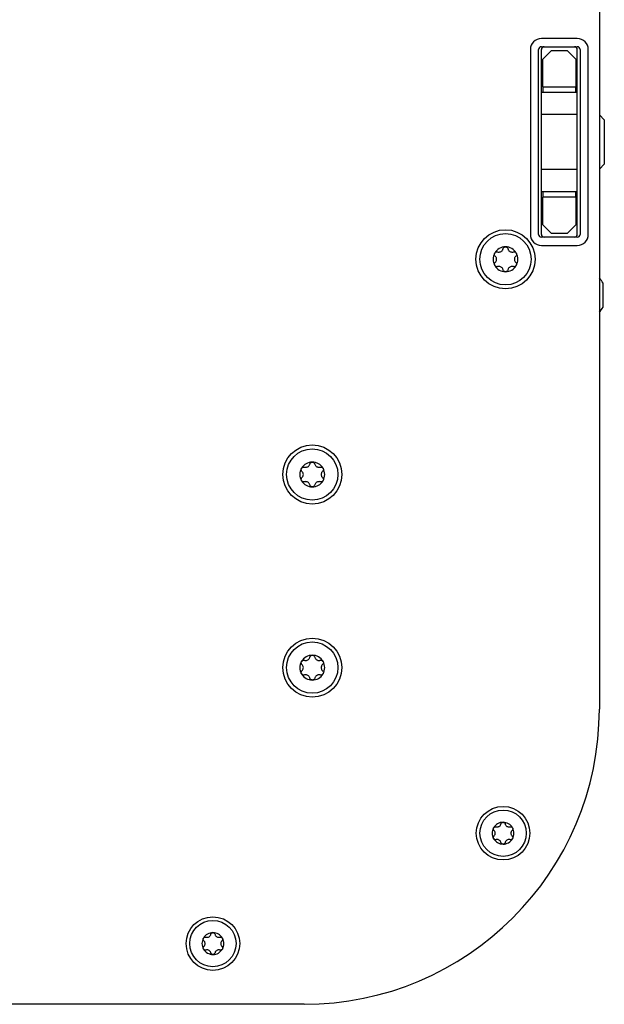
# Model space of a CAD drawing. Extents: x 1246 to 4096, y 1025 to 3267.
# Tile 33 of 44: x 2238 to 2344, y 2926 to 3104. Entities that reach past the tile are written whole.
import ezdxf

# ---------------------------------------------------------------- set-up
doc = ezdxf.new("R2010")
doc.units = 0
doc.layers.add('KF_VIDA_L_BOTTOM', color=7, linetype='CONTINUOUS')

# ---------------------------------------------------------------- blocks, each defined once
blk = doc.blocks.new('KF_VIDA_L_BOTTOM')
at = {"layer": 'KF_VIDA_L_BOTTOM'}
for p, q in [((105, 311.5), (105, 53.5)), ((101, 175), (94.5, 175)), ((94.5, 173.5), (101, 173.5)), ((92.5, 173), (92.5, 139.5)), ((94, 139.5), (94, 173)), ((94.5, 139.5), (94.5, 173)), ((94.75, 171.25), (96.25, 172.75)), ((99.25, 172.75), (96.25, 172.75)), ((99.25, 172.75), (100.75, 171.25)), ((101, 139.5), (101, 173)), ((101.5, 173), (101.5, 139.5)), ((103, 139.5), (103, 173)), ((94.75, 166.25), (94.75, 171.25)), ((100.75, 171.25), (100.75, 166.25)), ((94.75, 166.25), (94.75, 165.25)), ((94.75, 166.25), (100.75, 166.25)), ((100.75, 165.25), (100.75, 166.25)), ((94.5, 165.25), (101, 165.25)), ((101, 161.25), (94.5, 161.25)), ((105.9, 160.25), (105, 161.15)), ((105.9, 160.25), (105.9, 152.25)), ((105.9, 152.25), (105, 151.35)), ((101, 151.25), (94.5, 151.25)), ((94.5, 147.25), (101, 147.25)), ((94.75, 147.25), (94.75, 146.25)), ((100.75, 146.25), (100.75, 147.25)), ((94.75, 141.25), (94.75, 146.25)), ((100.75, 146.25), (94.75, 146.25)), ((100.75, 146.25), (100.75, 141.25)), ((96.25, 139.75), (94.75, 141.25)), ((100.75, 141.25), (99.25, 139.75)), ((96.25, 139.75), (99.25, 139.75)), ((101, 139), (94.5, 139)), ((94.5, 137.5), (101, 137.5)), ((105.7, 126.33), (105.7, 130.67)), ((51.5, 0), (-51.5, 0))]:
    blk.add_line(p, q, dxfattribs=at)
for centre, radius in [((88, 135), 5.35), ((88, 135), 4.65), ((53, 96), 5.35), ((53, 96), 4.65), ((53, 61), 5.35), ((53, 61), 4.65), ((87.56, 31), 4.85), ((87.56, 31), 4.2), ((35, 11), 4.85), ((35, 11), 4.2)]:
    blk.add_circle(centre, radius, dxfattribs=at)
for centre, radius, start, end in [((94.5, 173), 2, 90, 180), ((101, 173), 2, 0, 90), ((94.5, 173), 0.5, 90, 180), ((95, 173), 0.5, 90, 180), ((100.5, 173), 0.5, 0, 90), ((101, 173), 0.5, 0, 90), ((94.5, 139.5), 2, 180, 270), ((94.5, 139.5), 0.5, 180, 270), ((95, 139.5), 0.5, 180, 270), ((100.5, 139.5), 0.5, 270, 0), ((101, 139.5), 2, 270, 0), ((101, 139.5), 0.5, 270, 0), ((88, 135), 2.25, 150, 210), ((88, 135), 2.25, 90, 150), ((88, 135), 2.25, 30, 90), ((88, 135), 2.25, 330, 30), ((88, 135), 2.25, 210, 270), ((88, 135), 2.25, 270, 330), ((101.79, 128.24), 4.6, 31.8905, 45.8223), ((101.79, 128.76), 4.6, 314.1777, 328.1095), ((53, 96), 2.25, 90, 150), ((53, 96), 2.25, 30, 90), ((53, 96), 2.25, 150, 210), ((53, 96), 2.25, 330, 30), ((53, 96), 2.25, 210, 270), ((53, 96), 2.25, 270, 330), ((53, 61), 2.25, 90, 150), ((53, 61), 2.25, 30, 90), ((53, 61), 2.25, 150, 210), ((53, 61), 2.25, 330, 30), ((53, 61), 2.25, 210, 270), ((53, 61), 2.25, 270, 330), ((51.5, 53.5), 53.5, 270, 0), ((87.56, 31), 1.98, 90, 150), ((87.56, 31), 1.97, 30, 90), ((87.56, 31), 1.98, 150, 210), ((87.56, 31), 1.98, 330, 30), ((87.56, 31), 1.97, 210, 270), ((87.56, 31), 1.98, 270, 330), ((35, 11), 1.98, 90, 150), ((35, 11), 1.97, 30, 90), ((35, 11), 1.98, 150, 210), ((35, 11), 1.98, 330, 30), ((35, 11), 1.97, 210, 270), ((35, 11), 1.98, 270, 330)]:
    blk.add_arc(centre, radius, start, end, dxfattribs=at)
for points, knots in [([(86.13, 135.57), (86.09, 135.62), (86.05, 135.67), (86, 135.79), (85.99, 135.86), (86, 136), (86.02, 136.07), (86.05, 136.13)], [0.02399046, 0.02399046, 0.02399046, 0.02399046, 0.04437768, 0.04437768, 0.06481415, 0.06481415, 0.08525062, 0.08525062, 0.08525062, 0.08525062]), ([(86.05, 136.13), (86.09, 136.18), (86.14, 136.24), (86.25, 136.31), (86.32, 136.34), (86.44, 136.35), (86.51, 136.35), (86.57, 136.33)], [0.08525062, 0.08525062, 0.08525062, 0.08525062, 0.10568709, 0.10568709, 0.12612356, 0.12612356, 0.14651078, 0.14651078, 0.14651078, 0.14651078]), ([(86.57, 136.33), (86.63, 136.31), (86.69, 136.3), (86.82, 136.3), (86.89, 136.3), (87.05, 136.34), (87.12, 136.37), (87.26, 136.44), (87.32, 136.49), (87.43, 136.61), (87.47, 136.67), (87.53, 136.79), (87.55, 136.85), (87.56, 136.9)], [0.0360597, 0.0360597, 0.0360597, 0.0360597, 0.0550718, 0.0550718, 0.077902, 0.077902, 0.1007321, 0.1007321, 0.1235623, 0.1235623, 0.1463925, 0.1463925, 0.1654046, 0.1654046, 0.1654046, 0.1654046]), ([(87.56, 136.9), (87.58, 136.97), (87.61, 137.03), (87.68, 137.13), (87.74, 137.17), (87.86, 137.23), (87.93, 137.25), (88, 137.25)], [0.02399046, 0.02399046, 0.02399046, 0.02399046, 0.04437768, 0.04437768, 0.06481415, 0.06481415, 0.08525062, 0.08525062, 0.08525062, 0.08525062]), ([(88, 137.25), (88.07, 137.25), (88.14, 137.23), (88.26, 137.17), (88.32, 137.13), (88.39, 137.03), (88.42, 136.97), (88.44, 136.9)], [0.08525062, 0.08525062, 0.08525062, 0.08525062, 0.10568709, 0.10568709, 0.12612356, 0.12612356, 0.14651078, 0.14651078, 0.14651078, 0.14651078]), ([(88.44, 136.9), (88.45, 136.85), (88.47, 136.79), (88.53, 136.67), (88.57, 136.61), (88.68, 136.49), (88.74, 136.44), (88.88, 136.37), (88.95, 136.34), (89.11, 136.3), (89.18, 136.3), (89.31, 136.3), (89.37, 136.31), (89.43, 136.33)], [0.0360597, 0.0360597, 0.0360597, 0.0360597, 0.0550718, 0.0550718, 0.077902, 0.077902, 0.1007321, 0.1007321, 0.1235623, 0.1235623, 0.1463925, 0.1463925, 0.1654046, 0.1654046, 0.1654046, 0.1654046]), ([(89.43, 136.33), (89.49, 136.35), (89.56, 136.35), (89.68, 136.34), (89.75, 136.31), (89.86, 136.24), (89.91, 136.18), (89.95, 136.13)], [0.02399046, 0.02399046, 0.02399046, 0.02399046, 0.04437768, 0.04437768, 0.06481415, 0.06481415, 0.08525062, 0.08525062, 0.08525062, 0.08525062]), ([(89.95, 136.13), (89.98, 136.07), (90, 136), (90.01, 135.86), (90, 135.79), (89.95, 135.67), (89.91, 135.62), (89.87, 135.57)], [0.08525062, 0.08525062, 0.08525062, 0.08525062, 0.10568709, 0.10568709, 0.12612356, 0.12612356, 0.14651078, 0.14651078, 0.14651078, 0.14651078]), ([(86.05, 133.88), (86.02, 133.93), (86, 134), (85.99, 134.14), (86, 134.21), (86.05, 134.33), (86.09, 134.38), (86.13, 134.43)], [0.08525062, 0.08525062, 0.08525062, 0.08525062, 0.10568709, 0.10568709, 0.12612356, 0.12612356, 0.14651078, 0.14651078, 0.14651078, 0.14651078]), ([(86.57, 133.67), (86.51, 133.65), (86.44, 133.65), (86.32, 133.66), (86.25, 133.69), (86.14, 133.76), (86.09, 133.82), (86.05, 133.88)], [0.02399046, 0.02399046, 0.02399046, 0.02399046, 0.04437768, 0.04437768, 0.06481415, 0.06481415, 0.08525062, 0.08525062, 0.08525062, 0.08525062]), ([(86.13, 134.43), (86.18, 134.47), (86.21, 134.51), (86.29, 134.62), (86.32, 134.69), (86.37, 134.84), (86.38, 134.92), (86.38, 135.08), (86.37, 135.16), (86.32, 135.31), (86.29, 135.38), (86.21, 135.49), (86.18, 135.53), (86.13, 135.57)], [0.0360597, 0.0360597, 0.0360597, 0.0360597, 0.0550718, 0.0550718, 0.077902, 0.077902, 0.1007321, 0.1007321, 0.1235623, 0.1235623, 0.1463925, 0.1463925, 0.1654046, 0.1654046, 0.1654046, 0.1654046]), ([(89.95, 133.88), (89.91, 133.82), (89.86, 133.76), (89.75, 133.69), (89.68, 133.66), (89.56, 133.65), (89.49, 133.65), (89.43, 133.67)], [0.08525062, 0.08525062, 0.08525062, 0.08525062, 0.10568709, 0.10568709, 0.12612356, 0.12612356, 0.14651078, 0.14651078, 0.14651078, 0.14651078]), ([(89.87, 135.57), (89.82, 135.53), (89.79, 135.49), (89.71, 135.38), (89.68, 135.31), (89.63, 135.16), (89.62, 135.08), (89.62, 134.92), (89.63, 134.84), (89.68, 134.69), (89.71, 134.62), (89.79, 134.51), (89.82, 134.47), (89.87, 134.43)], [0.0360597, 0.0360597, 0.0360597, 0.0360597, 0.0550718, 0.0550718, 0.077902, 0.077902, 0.1007321, 0.1007321, 0.1235623, 0.1235623, 0.1463925, 0.1463925, 0.1654046, 0.1654046, 0.1654046, 0.1654046]), ([(89.87, 134.43), (89.91, 134.38), (89.95, 134.33), (90, 134.21), (90.01, 134.14), (90, 134), (89.98, 133.93), (89.95, 133.88)], [0.02399046, 0.02399046, 0.02399046, 0.02399046, 0.04437768, 0.04437768, 0.06481415, 0.06481415, 0.08525062, 0.08525062, 0.08525062, 0.08525062]), ([(87.56, 133.1), (87.55, 133.15), (87.53, 133.21), (87.47, 133.33), (87.43, 133.39), (87.32, 133.51), (87.26, 133.56), (87.12, 133.63), (87.05, 133.66), (86.89, 133.7), (86.82, 133.7), (86.69, 133.7), (86.63, 133.69), (86.57, 133.67)], [0.0360597, 0.0360597, 0.0360597, 0.0360597, 0.0550718, 0.0550718, 0.077902, 0.077902, 0.1007321, 0.1007321, 0.1235623, 0.1235623, 0.1463925, 0.1463925, 0.1654046, 0.1654046, 0.1654046, 0.1654046]), ([(88, 132.75), (87.93, 132.75), (87.86, 132.77), (87.74, 132.83), (87.68, 132.87), (87.61, 132.97), (87.58, 133.03), (87.56, 133.1)], [0.08525062, 0.08525062, 0.08525062, 0.08525062, 0.10568709, 0.10568709, 0.12612356, 0.12612356, 0.14651078, 0.14651078, 0.14651078, 0.14651078]), ([(88.44, 133.1), (88.42, 133.03), (88.39, 132.97), (88.32, 132.87), (88.26, 132.83), (88.14, 132.77), (88.07, 132.75), (88, 132.75)], [0.02399046, 0.02399046, 0.02399046, 0.02399046, 0.04437768, 0.04437768, 0.06481415, 0.06481415, 0.08525062, 0.08525062, 0.08525062, 0.08525062]), ([(89.43, 133.67), (89.37, 133.69), (89.31, 133.7), (89.18, 133.7), (89.11, 133.7), (88.95, 133.66), (88.88, 133.63), (88.74, 133.56), (88.68, 133.51), (88.57, 133.39), (88.53, 133.33), (88.47, 133.21), (88.45, 133.15), (88.44, 133.1)], [0.0360597, 0.0360597, 0.0360597, 0.0360597, 0.0550718, 0.0550718, 0.077902, 0.077902, 0.1007321, 0.1007321, 0.1235623, 0.1235623, 0.1463925, 0.1463925, 0.1654046, 0.1654046, 0.1654046, 0.1654046]), ([(52.56, 97.9), (52.58, 97.97), (52.61, 98.03), (52.68, 98.13), (52.74, 98.17), (52.86, 98.23), (52.93, 98.25), (53, 98.25)], [0.02399046, 0.02399046, 0.02399046, 0.02399046, 0.04437768, 0.04437768, 0.06481415, 0.06481415, 0.08525062, 0.08525062, 0.08525062, 0.08525062]), ([(53, 98.25), (53.07, 98.25), (53.14, 98.23), (53.26, 98.17), (53.32, 98.13), (53.39, 98.03), (53.42, 97.97), (53.44, 97.9)], [0.08525062, 0.08525062, 0.08525062, 0.08525062, 0.10568709, 0.10568709, 0.12612356, 0.12612356, 0.14651078, 0.14651078, 0.14651078, 0.14651078]), ([(51.13, 96.57), (51.09, 96.62), (51.05, 96.67), (51, 96.79), (50.99, 96.86), (51, 97), (51.02, 97.07), (51.05, 97.13)], [0.02399046, 0.02399046, 0.02399046, 0.02399046, 0.04437768, 0.04437768, 0.06481415, 0.06481415, 0.08525062, 0.08525062, 0.08525062, 0.08525062]), ([(51.05, 97.13), (51.09, 97.18), (51.14, 97.24), (51.25, 97.31), (51.32, 97.34), (51.44, 97.35), (51.51, 97.35), (51.57, 97.33)], [0.08525062, 0.08525062, 0.08525062, 0.08525062, 0.10568709, 0.10568709, 0.12612356, 0.12612356, 0.14651078, 0.14651078, 0.14651078, 0.14651078]), ([(51.13, 95.43), (51.18, 95.47), (51.21, 95.51), (51.29, 95.62), (51.32, 95.69), (51.37, 95.84), (51.38, 95.92), (51.38, 96.08), (51.37, 96.16), (51.32, 96.31), (51.29, 96.38), (51.21, 96.49), (51.18, 96.53), (51.13, 96.57)], [0.0360597, 0.0360597, 0.0360597, 0.0360597, 0.0550718, 0.0550718, 0.077902, 0.077902, 0.1007321, 0.1007321, 0.1235623, 0.1235623, 0.1463925, 0.1463925, 0.1654046, 0.1654046, 0.1654046, 0.1654046]), ([(51.57, 97.33), (51.63, 97.31), (51.69, 97.3), (51.82, 97.3), (51.89, 97.3), (52.05, 97.34), (52.12, 97.37), (52.26, 97.44), (52.32, 97.49), (52.43, 97.61), (52.47, 97.67), (52.53, 97.79), (52.55, 97.85), (52.56, 97.9)], [0.0360597, 0.0360597, 0.0360597, 0.0360597, 0.0550718, 0.0550718, 0.077902, 0.077902, 0.1007321, 0.1007321, 0.1235623, 0.1235623, 0.1463925, 0.1463925, 0.1654046, 0.1654046, 0.1654046, 0.1654046]), ([(53.44, 97.9), (53.45, 97.85), (53.47, 97.79), (53.53, 97.67), (53.57, 97.61), (53.68, 97.49), (53.74, 97.44), (53.88, 97.37), (53.95, 97.34), (54.11, 97.3), (54.18, 97.3), (54.31, 97.3), (54.37, 97.31), (54.43, 97.33)], [0.0360597, 0.0360597, 0.0360597, 0.0360597, 0.0550718, 0.0550718, 0.077902, 0.077902, 0.1007321, 0.1007321, 0.1235623, 0.1235623, 0.1463925, 0.1463925, 0.1654046, 0.1654046, 0.1654046, 0.1654046]), ([(54.43, 97.33), (54.49, 97.35), (54.56, 97.35), (54.68, 97.34), (54.75, 97.31), (54.86, 97.24), (54.91, 97.18), (54.95, 97.13)], [0.02399046, 0.02399046, 0.02399046, 0.02399046, 0.04437768, 0.04437768, 0.06481415, 0.06481415, 0.08525062, 0.08525062, 0.08525062, 0.08525062]), ([(54.87, 96.57), (54.82, 96.53), (54.79, 96.49), (54.71, 96.38), (54.68, 96.31), (54.63, 96.16), (54.62, 96.08), (54.62, 95.92), (54.63, 95.84), (54.68, 95.69), (54.71, 95.62), (54.79, 95.51), (54.82, 95.47), (54.87, 95.43)], [0.0360597, 0.0360597, 0.0360597, 0.0360597, 0.0550718, 0.0550718, 0.077902, 0.077902, 0.1007321, 0.1007321, 0.1235623, 0.1235623, 0.1463925, 0.1463925, 0.1654046, 0.1654046, 0.1654046, 0.1654046]), ([(54.95, 97.13), (54.98, 97.07), (55, 97), (55.01, 96.86), (55, 96.79), (54.95, 96.67), (54.91, 96.62), (54.87, 96.57)], [0.08525062, 0.08525062, 0.08525062, 0.08525062, 0.10568709, 0.10568709, 0.12612356, 0.12612356, 0.14651078, 0.14651078, 0.14651078, 0.14651078]), ([(51.05, 94.88), (51.02, 94.93), (51, 95), (50.99, 95.14), (51, 95.21), (51.05, 95.33), (51.09, 95.38), (51.13, 95.43)], [0.08525062, 0.08525062, 0.08525062, 0.08525062, 0.10568709, 0.10568709, 0.12612356, 0.12612356, 0.14651078, 0.14651078, 0.14651078, 0.14651078]), ([(51.57, 94.67), (51.51, 94.65), (51.44, 94.65), (51.32, 94.66), (51.25, 94.69), (51.14, 94.76), (51.09, 94.82), (51.05, 94.88)], [0.02399046, 0.02399046, 0.02399046, 0.02399046, 0.04437768, 0.04437768, 0.06481415, 0.06481415, 0.08525062, 0.08525062, 0.08525062, 0.08525062]), ([(52.56, 94.1), (52.55, 94.15), (52.53, 94.21), (52.47, 94.33), (52.43, 94.39), (52.32, 94.51), (52.26, 94.56), (52.12, 94.63), (52.05, 94.66), (51.89, 94.7), (51.82, 94.7), (51.69, 94.7), (51.63, 94.69), (51.57, 94.67)], [0.0360597, 0.0360597, 0.0360597, 0.0360597, 0.0550718, 0.0550718, 0.077902, 0.077902, 0.1007321, 0.1007321, 0.1235623, 0.1235623, 0.1463925, 0.1463925, 0.1654046, 0.1654046, 0.1654046, 0.1654046]), ([(54.43, 94.67), (54.37, 94.69), (54.31, 94.7), (54.18, 94.7), (54.11, 94.7), (53.95, 94.66), (53.88, 94.63), (53.74, 94.56), (53.68, 94.51), (53.57, 94.39), (53.53, 94.33), (53.47, 94.21), (53.45, 94.15), (53.44, 94.1)], [0.0360597, 0.0360597, 0.0360597, 0.0360597, 0.0550718, 0.0550718, 0.077902, 0.077902, 0.1007321, 0.1007321, 0.1235623, 0.1235623, 0.1463925, 0.1463925, 0.1654046, 0.1654046, 0.1654046, 0.1654046]), ([(54.95, 94.88), (54.91, 94.82), (54.86, 94.76), (54.75, 94.69), (54.68, 94.66), (54.56, 94.65), (54.49, 94.65), (54.43, 94.67)], [0.08525062, 0.08525062, 0.08525062, 0.08525062, 0.10568709, 0.10568709, 0.12612356, 0.12612356, 0.14651078, 0.14651078, 0.14651078, 0.14651078]), ([(54.87, 95.43), (54.91, 95.38), (54.95, 95.33), (55, 95.21), (55.01, 95.14), (55, 95), (54.98, 94.93), (54.95, 94.88)], [0.02399046, 0.02399046, 0.02399046, 0.02399046, 0.04437768, 0.04437768, 0.06481415, 0.06481415, 0.08525062, 0.08525062, 0.08525062, 0.08525062]), ([(53, 93.75), (52.93, 93.75), (52.86, 93.77), (52.74, 93.83), (52.68, 93.87), (52.61, 93.97), (52.58, 94.03), (52.56, 94.1)], [0.08525062, 0.08525062, 0.08525062, 0.08525062, 0.10568709, 0.10568709, 0.12612356, 0.12612356, 0.14651078, 0.14651078, 0.14651078, 0.14651078]), ([(53.44, 94.1), (53.42, 94.03), (53.39, 93.97), (53.32, 93.87), (53.26, 93.83), (53.14, 93.77), (53.07, 93.75), (53, 93.75)], [0.02399046, 0.02399046, 0.02399046, 0.02399046, 0.04437768, 0.04437768, 0.06481415, 0.06481415, 0.08525062, 0.08525062, 0.08525062, 0.08525062]), ([(51.57, 62.33), (51.63, 62.31), (51.69, 62.3), (51.82, 62.3), (51.89, 62.3), (52.05, 62.34), (52.12, 62.37), (52.26, 62.44), (52.32, 62.49), (52.43, 62.61), (52.47, 62.67), (52.53, 62.79), (52.55, 62.85), (52.56, 62.9)], [0.0360597, 0.0360597, 0.0360597, 0.0360597, 0.0550718, 0.0550718, 0.077902, 0.077902, 0.1007321, 0.1007321, 0.1235623, 0.1235623, 0.1463925, 0.1463925, 0.1654046, 0.1654046, 0.1654046, 0.1654046]), ([(52.56, 62.9), (52.58, 62.97), (52.61, 63.03), (52.68, 63.13), (52.74, 63.17), (52.86, 63.23), (52.93, 63.25), (53, 63.25)], [0.02399046, 0.02399046, 0.02399046, 0.02399046, 0.04437768, 0.04437768, 0.06481415, 0.06481415, 0.08525062, 0.08525062, 0.08525062, 0.08525062]), ([(53, 63.25), (53.07, 63.25), (53.14, 63.23), (53.26, 63.17), (53.32, 63.13), (53.39, 63.03), (53.42, 62.97), (53.44, 62.9)], [0.08525062, 0.08525062, 0.08525062, 0.08525062, 0.10568709, 0.10568709, 0.12612356, 0.12612356, 0.14651078, 0.14651078, 0.14651078, 0.14651078]), ([(53.44, 62.9), (53.45, 62.85), (53.47, 62.79), (53.53, 62.67), (53.57, 62.61), (53.68, 62.49), (53.74, 62.44), (53.88, 62.37), (53.95, 62.34), (54.11, 62.3), (54.18, 62.3), (54.31, 62.3), (54.37, 62.31), (54.43, 62.33)], [0.0360597, 0.0360597, 0.0360597, 0.0360597, 0.0550718, 0.0550718, 0.077902, 0.077902, 0.1007321, 0.1007321, 0.1235623, 0.1235623, 0.1463925, 0.1463925, 0.1654046, 0.1654046, 0.1654046, 0.1654046]), ([(51.13, 61.57), (51.09, 61.62), (51.05, 61.67), (51, 61.79), (50.99, 61.86), (51, 62), (51.02, 62.07), (51.05, 62.13)], [0.02399046, 0.02399046, 0.02399046, 0.02399046, 0.04437768, 0.04437768, 0.06481415, 0.06481415, 0.08525062, 0.08525062, 0.08525062, 0.08525062]), ([(51.05, 62.13), (51.09, 62.18), (51.14, 62.24), (51.25, 62.31), (51.32, 62.34), (51.44, 62.35), (51.51, 62.35), (51.57, 62.33)], [0.08525062, 0.08525062, 0.08525062, 0.08525062, 0.10568709, 0.10568709, 0.12612356, 0.12612356, 0.14651078, 0.14651078, 0.14651078, 0.14651078]), ([(51.13, 60.43), (51.18, 60.47), (51.21, 60.51), (51.29, 60.62), (51.32, 60.69), (51.37, 60.84), (51.38, 60.92), (51.38, 61.08), (51.37, 61.16), (51.32, 61.31), (51.29, 61.38), (51.21, 61.49), (51.18, 61.53), (51.13, 61.57)], [0.0360597, 0.0360597, 0.0360597, 0.0360597, 0.0550718, 0.0550718, 0.077902, 0.077902, 0.1007321, 0.1007321, 0.1235623, 0.1235623, 0.1463925, 0.1463925, 0.1654046, 0.1654046, 0.1654046, 0.1654046]), ([(54.43, 62.33), (54.49, 62.35), (54.56, 62.35), (54.68, 62.34), (54.75, 62.31), (54.86, 62.24), (54.91, 62.18), (54.95, 62.13)], [0.02399046, 0.02399046, 0.02399046, 0.02399046, 0.04437768, 0.04437768, 0.06481415, 0.06481415, 0.08525062, 0.08525062, 0.08525062, 0.08525062]), ([(54.87, 61.57), (54.82, 61.53), (54.79, 61.49), (54.71, 61.38), (54.68, 61.31), (54.63, 61.16), (54.62, 61.08), (54.62, 60.92), (54.63, 60.84), (54.68, 60.69), (54.71, 60.62), (54.79, 60.51), (54.82, 60.47), (54.87, 60.43)], [0.0360597, 0.0360597, 0.0360597, 0.0360597, 0.0550718, 0.0550718, 0.077902, 0.077902, 0.1007321, 0.1007321, 0.1235623, 0.1235623, 0.1463925, 0.1463925, 0.1654046, 0.1654046, 0.1654046, 0.1654046]), ([(54.95, 62.13), (54.98, 62.07), (55, 62), (55.01, 61.86), (55, 61.79), (54.95, 61.67), (54.91, 61.62), (54.87, 61.57)], [0.08525062, 0.08525062, 0.08525062, 0.08525062, 0.10568709, 0.10568709, 0.12612356, 0.12612356, 0.14651078, 0.14651078, 0.14651078, 0.14651078]), ([(51.05, 59.88), (51.02, 59.93), (51, 60), (50.99, 60.14), (51, 60.21), (51.05, 60.33), (51.09, 60.38), (51.13, 60.43)], [0.08525062, 0.08525062, 0.08525062, 0.08525062, 0.10568709, 0.10568709, 0.12612356, 0.12612356, 0.14651078, 0.14651078, 0.14651078, 0.14651078]), ([(51.57, 59.67), (51.51, 59.65), (51.44, 59.65), (51.32, 59.66), (51.25, 59.69), (51.14, 59.76), (51.09, 59.82), (51.05, 59.88)], [0.02399046, 0.02399046, 0.02399046, 0.02399046, 0.04437768, 0.04437768, 0.06481415, 0.06481415, 0.08525062, 0.08525062, 0.08525062, 0.08525062]), ([(52.56, 59.1), (52.55, 59.15), (52.53, 59.21), (52.47, 59.33), (52.43, 59.39), (52.32, 59.51), (52.26, 59.56), (52.12, 59.63), (52.05, 59.66), (51.89, 59.7), (51.82, 59.7), (51.69, 59.7), (51.63, 59.69), (51.57, 59.67)], [0.0360597, 0.0360597, 0.0360597, 0.0360597, 0.0550718, 0.0550718, 0.077902, 0.077902, 0.1007321, 0.1007321, 0.1235623, 0.1235623, 0.1463925, 0.1463925, 0.1654046, 0.1654046, 0.1654046, 0.1654046]), ([(53, 58.75), (52.93, 58.75), (52.86, 58.77), (52.74, 58.83), (52.68, 58.87), (52.61, 58.97), (52.58, 59.03), (52.56, 59.1)], [0.08525062, 0.08525062, 0.08525062, 0.08525062, 0.10568709, 0.10568709, 0.12612356, 0.12612356, 0.14651078, 0.14651078, 0.14651078, 0.14651078]), ([(53.44, 59.1), (53.42, 59.03), (53.39, 58.97), (53.32, 58.87), (53.26, 58.83), (53.14, 58.77), (53.07, 58.75), (53, 58.75)], [0.02399046, 0.02399046, 0.02399046, 0.02399046, 0.04437768, 0.04437768, 0.06481415, 0.06481415, 0.08525062, 0.08525062, 0.08525062, 0.08525062]), ([(54.43, 59.67), (54.37, 59.69), (54.31, 59.7), (54.18, 59.7), (54.11, 59.7), (53.95, 59.66), (53.88, 59.63), (53.74, 59.56), (53.68, 59.51), (53.57, 59.39), (53.53, 59.33), (53.47, 59.21), (53.45, 59.15), (53.44, 59.1)], [0.0360597, 0.0360597, 0.0360597, 0.0360597, 0.0550718, 0.0550718, 0.077902, 0.077902, 0.1007321, 0.1007321, 0.1235623, 0.1235623, 0.1463925, 0.1463925, 0.1654046, 0.1654046, 0.1654046, 0.1654046]), ([(54.95, 59.88), (54.91, 59.82), (54.86, 59.76), (54.75, 59.69), (54.68, 59.66), (54.56, 59.65), (54.49, 59.65), (54.43, 59.67)], [0.08525062, 0.08525062, 0.08525062, 0.08525062, 0.10568709, 0.10568709, 0.12612356, 0.12612356, 0.14651078, 0.14651078, 0.14651078, 0.14651078]), ([(54.87, 60.43), (54.91, 60.38), (54.95, 60.33), (55, 60.21), (55.01, 60.14), (55, 60), (54.98, 59.93), (54.95, 59.88)], [0.02399046, 0.02399046, 0.02399046, 0.02399046, 0.04437768, 0.04437768, 0.06481415, 0.06481415, 0.08525062, 0.08525062, 0.08525062, 0.08525062]), ([(85.85, 31.99), (85.88, 32.04), (85.92, 32.09), (86.02, 32.15), (86.08, 32.17), (86.19, 32.19), (86.25, 32.18), (86.3, 32.17)], [0.0748311, 0.0748311, 0.0748311, 0.0748311, 0.09276978, 0.09276978, 0.11070846, 0.11070846, 0.12860391, 0.12860391, 0.12860391, 0.12860391]), ([(86.3, 32.17), (86.35, 32.15), (86.4, 32.14), (86.52, 32.14), (86.58, 32.14), (86.72, 32.17), (86.79, 32.2), (86.9, 32.27), (86.96, 32.31), (87.05, 32.41), (87.09, 32.47), (87.14, 32.57), (87.16, 32.62), (87.17, 32.67)], [0.0316524, 0.0316524, 0.0316524, 0.0316524, 0.0483408, 0.0483408, 0.0683806, 0.0683806, 0.0884204, 0.0884204, 0.1084603, 0.1084603, 0.1285001, 0.1285001, 0.1451885, 0.1451885, 0.1451885, 0.1451885]), ([(87.17, 32.67), (87.18, 32.73), (87.21, 32.78), (87.28, 32.87), (87.32, 32.91), (87.43, 32.96), (87.5, 32.98), (87.56, 32.98)], [0.0210583, 0.0210583, 0.0210583, 0.0210583, 0.03895374, 0.03895374, 0.05689242, 0.05689242, 0.0748311, 0.0748311, 0.0748311, 0.0748311]), ([(87.56, 32.98), (87.62, 32.98), (87.68, 32.96), (87.79, 32.91), (87.83, 32.87), (87.9, 32.78), (87.93, 32.73), (87.94, 32.67)], [0.0748311, 0.0748311, 0.0748311, 0.0748311, 0.09276978, 0.09276978, 0.11070846, 0.11070846, 0.12860391, 0.12860391, 0.12860391, 0.12860391]), ([(87.94, 32.67), (87.95, 32.62), (87.97, 32.57), (88.02, 32.47), (88.06, 32.41), (88.15, 32.31), (88.21, 32.27), (88.32, 32.2), (88.39, 32.17), (88.53, 32.14), (88.6, 32.14), (88.71, 32.14), (88.76, 32.15), (88.81, 32.17)], [0.0316524, 0.0316524, 0.0316524, 0.0316524, 0.0483408, 0.0483408, 0.0683806, 0.0683806, 0.0884204, 0.0884204, 0.1084603, 0.1084603, 0.1285001, 0.1285001, 0.1451885, 0.1451885, 0.1451885, 0.1451885]), ([(88.81, 32.17), (88.86, 32.18), (88.92, 32.19), (89.03, 32.17), (89.09, 32.15), (89.19, 32.09), (89.24, 32.04), (89.27, 31.99)], [0.02105829, 0.02105829, 0.02105829, 0.02105829, 0.03895374, 0.03895374, 0.05689242, 0.05689242, 0.0748311, 0.0748311, 0.0748311, 0.0748311]), ([(85.92, 31.5), (85.88, 31.54), (85.84, 31.59), (85.8, 31.69), (85.79, 31.75), (85.8, 31.87), (85.82, 31.94), (85.85, 31.99)], [0.02105829, 0.02105829, 0.02105829, 0.02105829, 0.03895374, 0.03895374, 0.05689242, 0.05689242, 0.0748311, 0.0748311, 0.0748311, 0.0748311]), ([(85.85, 30.01), (85.82, 30.06), (85.8, 30.13), (85.79, 30.25), (85.8, 30.31), (85.84, 30.41), (85.88, 30.46), (85.92, 30.5)], [0.0748311, 0.0748311, 0.0748311, 0.0748311, 0.09276978, 0.09276978, 0.11070846, 0.11070846, 0.12860391, 0.12860391, 0.12860391, 0.12860391]), ([(85.92, 30.5), (85.95, 30.53), (85.99, 30.57), (86.05, 30.67), (86.08, 30.73), (86.12, 30.86), (86.13, 30.93), (86.13, 31.07), (86.12, 31.14), (86.08, 31.27), (86.05, 31.33), (85.99, 31.43), (85.95, 31.47), (85.92, 31.5)], [0.0316524, 0.0316524, 0.0316524, 0.0316524, 0.0483408, 0.0483408, 0.0683806, 0.0683806, 0.0884204, 0.0884204, 0.1084603, 0.1084603, 0.1285001, 0.1285001, 0.1451885, 0.1451885, 0.1451885, 0.1451885]), ([(89.19, 31.5), (89.16, 31.47), (89.12, 31.43), (89.06, 31.33), (89.03, 31.27), (88.99, 31.14), (88.98, 31.07), (88.98, 30.93), (88.99, 30.86), (89.03, 30.73), (89.06, 30.67), (89.12, 30.57), (89.16, 30.53), (89.19, 30.5)], [0.0316524, 0.0316524, 0.0316524, 0.0316524, 0.0483408, 0.0483408, 0.0683806, 0.0683806, 0.0884204, 0.0884204, 0.1084603, 0.1084603, 0.1285001, 0.1285001, 0.1451885, 0.1451885, 0.1451885, 0.1451885]), ([(89.27, 31.99), (89.3, 31.94), (89.31, 31.87), (89.32, 31.75), (89.31, 31.69), (89.27, 31.59), (89.24, 31.54), (89.19, 31.5)], [0.0748311, 0.0748311, 0.0748311, 0.0748311, 0.09276978, 0.09276978, 0.11070846, 0.11070846, 0.12860391, 0.12860391, 0.12860391, 0.12860391]), ([(89.19, 30.5), (89.24, 30.46), (89.27, 30.41), (89.31, 30.31), (89.32, 30.25), (89.31, 30.13), (89.3, 30.06), (89.27, 30.01)], [0.02105829, 0.02105829, 0.02105829, 0.02105829, 0.03895374, 0.03895374, 0.05689242, 0.05689242, 0.0748311, 0.0748311, 0.0748311, 0.0748311]), ([(86.3, 29.83), (86.25, 29.82), (86.19, 29.81), (86.08, 29.83), (86.02, 29.85), (85.92, 29.91), (85.88, 29.96), (85.85, 30.01)], [0.02105829, 0.02105829, 0.02105829, 0.02105829, 0.03895374, 0.03895374, 0.05689242, 0.05689242, 0.0748311, 0.0748311, 0.0748311, 0.0748311]), ([(87.17, 29.33), (87.16, 29.38), (87.14, 29.43), (87.09, 29.53), (87.05, 29.59), (86.96, 29.69), (86.9, 29.73), (86.79, 29.8), (86.72, 29.83), (86.58, 29.86), (86.52, 29.86), (86.4, 29.86), (86.35, 29.85), (86.3, 29.83)], [0.0316524, 0.0316524, 0.0316524, 0.0316524, 0.0483408, 0.0483408, 0.0683806, 0.0683806, 0.0884204, 0.0884204, 0.1084603, 0.1084603, 0.1285001, 0.1285001, 0.1451885, 0.1451885, 0.1451885, 0.1451885]), ([(87.56, 29.03), (87.5, 29.03), (87.43, 29.04), (87.32, 29.09), (87.28, 29.13), (87.21, 29.22), (87.18, 29.27), (87.17, 29.33)], [0.0748311, 0.0748311, 0.0748311, 0.0748311, 0.09276978, 0.09276978, 0.11070846, 0.11070846, 0.12860391, 0.12860391, 0.12860391, 0.12860391]), ([(87.94, 29.33), (87.93, 29.27), (87.9, 29.22), (87.83, 29.13), (87.79, 29.09), (87.68, 29.04), (87.62, 29.03), (87.56, 29.03)], [0.02105829, 0.02105829, 0.02105829, 0.02105829, 0.03895374, 0.03895374, 0.05689242, 0.05689242, 0.0748311, 0.0748311, 0.0748311, 0.0748311]), ([(88.81, 29.83), (88.76, 29.85), (88.71, 29.86), (88.6, 29.86), (88.53, 29.86), (88.39, 29.83), (88.32, 29.8), (88.21, 29.73), (88.15, 29.69), (88.06, 29.59), (88.02, 29.53), (87.97, 29.43), (87.95, 29.38), (87.94, 29.33)], [0.0316524, 0.0316524, 0.0316524, 0.0316524, 0.0483408, 0.0483408, 0.0683806, 0.0683806, 0.0884204, 0.0884204, 0.1084603, 0.1084603, 0.1285001, 0.1285001, 0.1451885, 0.1451885, 0.1451885, 0.1451885]), ([(89.27, 30.01), (89.24, 29.96), (89.19, 29.91), (89.09, 29.85), (89.03, 29.83), (88.92, 29.81), (88.86, 29.82), (88.81, 29.83)], [0.0748311, 0.0748311, 0.0748311, 0.0748311, 0.09276978, 0.09276978, 0.11070846, 0.11070846, 0.12860391, 0.12860391, 0.12860391, 0.12860391]), ([(33.74, 12.17), (33.8, 12.15), (33.85, 12.14), (33.96, 12.14), (34.03, 12.14), (34.16, 12.17), (34.23, 12.2), (34.35, 12.27), (34.4, 12.31), (34.5, 12.41), (34.54, 12.47), (34.59, 12.57), (34.6, 12.62), (34.62, 12.67)], [0.0316524, 0.0316524, 0.0316524, 0.0316524, 0.0483408, 0.0483408, 0.0683806, 0.0683806, 0.0884204, 0.0884204, 0.1084603, 0.1084603, 0.1285001, 0.1285001, 0.1451885, 0.1451885, 0.1451885, 0.1451885]), ([(34.62, 12.67), (34.63, 12.73), (34.65, 12.78), (34.72, 12.87), (34.77, 12.91), (34.88, 12.96), (34.94, 12.98), (35, 12.98)], [0.0210583, 0.0210583, 0.0210583, 0.0210583, 0.03895374, 0.03895374, 0.05689242, 0.05689242, 0.0748311, 0.0748311, 0.0748311, 0.0748311]), ([(35, 12.98), (35.06, 12.98), (35.12, 12.96), (35.23, 12.91), (35.28, 12.87), (35.35, 12.78), (35.37, 12.73), (35.38, 12.67)], [0.0748311, 0.0748311, 0.0748311, 0.0748311, 0.09276978, 0.09276978, 0.11070846, 0.11070846, 0.12860391, 0.12860391, 0.12860391, 0.12860391]), ([(35.38, 12.67), (35.4, 12.62), (35.41, 12.57), (35.46, 12.47), (35.5, 12.41), (35.6, 12.31), (35.65, 12.27), (35.77, 12.2), (35.84, 12.17), (35.97, 12.14), (36.04, 12.14), (36.15, 12.14), (36.2, 12.15), (36.26, 12.17)], [0.0316524, 0.0316524, 0.0316524, 0.0316524, 0.0483408, 0.0483408, 0.0683806, 0.0683806, 0.0884204, 0.0884204, 0.1084603, 0.1084603, 0.1285001, 0.1285001, 0.1451885, 0.1451885, 0.1451885, 0.1451885]), ([(33.36, 11.5), (33.32, 11.54), (33.29, 11.59), (33.24, 11.69), (33.23, 11.75), (33.24, 11.87), (33.26, 11.94), (33.29, 11.99)], [0.02105829, 0.02105829, 0.02105829, 0.02105829, 0.03895374, 0.03895374, 0.05689242, 0.05689242, 0.0748311, 0.0748311, 0.0748311, 0.0748311]), ([(33.29, 11.99), (33.32, 12.04), (33.36, 12.09), (33.46, 12.15), (33.52, 12.17), (33.63, 12.19), (33.69, 12.18), (33.74, 12.17)], [0.0748311, 0.0748311, 0.0748311, 0.0748311, 0.09276978, 0.09276978, 0.11070846, 0.11070846, 0.12860391, 0.12860391, 0.12860391, 0.12860391]), ([(33.36, 10.5), (33.4, 10.53), (33.43, 10.57), (33.5, 10.67), (33.53, 10.73), (33.57, 10.86), (33.58, 10.93), (33.58, 11.07), (33.57, 11.14), (33.53, 11.27), (33.5, 11.33), (33.43, 11.43), (33.4, 11.47), (33.36, 11.5)], [0.0316524, 0.0316524, 0.0316524, 0.0316524, 0.0483408, 0.0483408, 0.0683806, 0.0683806, 0.0884204, 0.0884204, 0.1084603, 0.1084603, 0.1285001, 0.1285001, 0.1451885, 0.1451885, 0.1451885, 0.1451885]), ([(36.26, 12.17), (36.31, 12.18), (36.37, 12.19), (36.48, 12.17), (36.54, 12.15), (36.64, 12.09), (36.68, 12.04), (36.71, 11.99)], [0.02105829, 0.02105829, 0.02105829, 0.02105829, 0.03895374, 0.03895374, 0.05689242, 0.05689242, 0.0748311, 0.0748311, 0.0748311, 0.0748311]), ([(36.64, 11.5), (36.6, 11.47), (36.57, 11.43), (36.5, 11.33), (36.47, 11.27), (36.43, 11.14), (36.42, 11.07), (36.42, 10.93), (36.43, 10.86), (36.47, 10.73), (36.5, 10.67), (36.57, 10.57), (36.6, 10.53), (36.64, 10.5)], [0.0316524, 0.0316524, 0.0316524, 0.0316524, 0.0483408, 0.0483408, 0.0683806, 0.0683806, 0.0884204, 0.0884204, 0.1084603, 0.1084603, 0.1285001, 0.1285001, 0.1451885, 0.1451885, 0.1451885, 0.1451885]), ([(36.71, 11.99), (36.74, 11.94), (36.76, 11.87), (36.77, 11.75), (36.76, 11.69), (36.71, 11.59), (36.68, 11.54), (36.64, 11.5)], [0.0748311, 0.0748311, 0.0748311, 0.0748311, 0.09276978, 0.09276978, 0.11070846, 0.11070846, 0.12860391, 0.12860391, 0.12860391, 0.12860391]), ([(33.29, 10.01), (33.26, 10.06), (33.24, 10.13), (33.23, 10.25), (33.24, 10.31), (33.29, 10.41), (33.32, 10.46), (33.36, 10.5)], [0.0748311, 0.0748311, 0.0748311, 0.0748311, 0.09276978, 0.09276978, 0.11070846, 0.11070846, 0.12860391, 0.12860391, 0.12860391, 0.12860391]), ([(33.74, 9.83), (33.69, 9.82), (33.63, 9.81), (33.52, 9.83), (33.46, 9.85), (33.36, 9.91), (33.32, 9.96), (33.29, 10.01)], [0.02105829, 0.02105829, 0.02105829, 0.02105829, 0.03895374, 0.03895374, 0.05689242, 0.05689242, 0.0748311, 0.0748311, 0.0748311, 0.0748311]), ([(34.62, 9.33), (34.6, 9.38), (34.59, 9.43), (34.54, 9.53), (34.5, 9.59), (34.4, 9.69), (34.35, 9.73), (34.23, 9.8), (34.16, 9.83), (34.03, 9.86), (33.96, 9.86), (33.85, 9.86), (33.8, 9.85), (33.74, 9.83)], [0.0316524, 0.0316524, 0.0316524, 0.0316524, 0.0483408, 0.0483408, 0.0683806, 0.0683806, 0.0884204, 0.0884204, 0.1084603, 0.1084603, 0.1285001, 0.1285001, 0.1451885, 0.1451885, 0.1451885, 0.1451885]), ([(35, 9.03), (34.94, 9.03), (34.88, 9.04), (34.77, 9.09), (34.72, 9.13), (34.65, 9.22), (34.63, 9.27), (34.62, 9.33)], [0.0748311, 0.0748311, 0.0748311, 0.0748311, 0.09276978, 0.09276978, 0.11070846, 0.11070846, 0.12860391, 0.12860391, 0.12860391, 0.12860391]), ([(35.38, 9.33), (35.37, 9.27), (35.35, 9.22), (35.28, 9.13), (35.23, 9.09), (35.12, 9.04), (35.06, 9.03), (35, 9.03)], [0.02105829, 0.02105829, 0.02105829, 0.02105829, 0.03895374, 0.03895374, 0.05689242, 0.05689242, 0.0748311, 0.0748311, 0.0748311, 0.0748311]), ([(36.26, 9.83), (36.2, 9.85), (36.15, 9.86), (36.04, 9.86), (35.97, 9.86), (35.84, 9.83), (35.77, 9.8), (35.65, 9.73), (35.6, 9.69), (35.5, 9.59), (35.46, 9.53), (35.41, 9.43), (35.4, 9.38), (35.38, 9.33)], [0.0316524, 0.0316524, 0.0316524, 0.0316524, 0.0483408, 0.0483408, 0.0683806, 0.0683806, 0.0884204, 0.0884204, 0.1084603, 0.1084603, 0.1285001, 0.1285001, 0.1451885, 0.1451885, 0.1451885, 0.1451885]), ([(36.71, 10.01), (36.68, 9.96), (36.64, 9.91), (36.54, 9.85), (36.48, 9.83), (36.37, 9.81), (36.31, 9.82), (36.26, 9.83)], [0.0748311, 0.0748311, 0.0748311, 0.0748311, 0.09276978, 0.09276978, 0.11070846, 0.11070846, 0.12860391, 0.12860391, 0.12860391, 0.12860391]), ([(36.64, 10.5), (36.68, 10.46), (36.71, 10.41), (36.76, 10.31), (36.77, 10.25), (36.76, 10.13), (36.74, 10.06), (36.71, 10.01)], [0.02105829, 0.02105829, 0.02105829, 0.02105829, 0.03895374, 0.03895374, 0.05689242, 0.05689242, 0.0748311, 0.0748311, 0.0748311, 0.0748311])]:
    blk.add_open_spline(points, degree=3, knots=knots, dxfattribs=at)

msp = doc.modelspace()

# ---------------------------------------------------------------- block references
at = {"layer": 'KF_VIDA_L_BOTTOM'}
msp.add_blockref('KF_VIDA_L_BOTTOM', (2237.66, 2925.7), dxfattribs=at)

doc.saveas('drawing.dxf')
